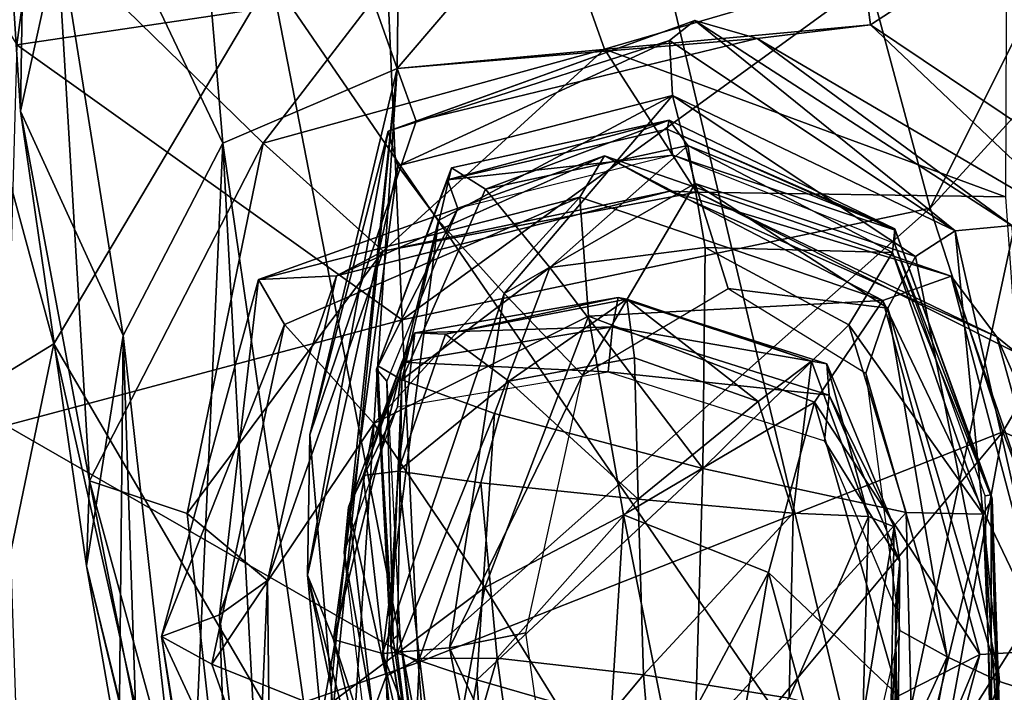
# Model space of a CAD drawing. Extents: x -76 to 76, y -20 to 79.
# Tile 51 of 175: x -1.022 to -0.441, y -15.293 to -14.896. Entities that reach past the tile are written whole.
import ezdxf

# ---------------------------------------------------------------- set-up
doc = ezdxf.new("R2010")
doc.units = 0

msp = doc.modelspace()

# ---------------------------------------------------------------- linework, layer by layer
for points in [[(-0.79211, -14.3159, 25.55974), (-0.93917, -14.53067, 25.7798), (-0.79936, -14.92507, 25.38694)], [(-0.79211, -14.3159, 25.55974), (-0.79936, -14.92507, 25.38694), (-0.55475, -14.63891, 25.35983)], [(-0.48506, -15.00759, 27.93395), (-0.2379, -14.51179, 28.01375), (-0.52112, -14.87322, 27.99753)], [(-0.2379, -14.51179, 28.01375), (-0.48506, -15.00759, 27.93395), (-0.146, -14.6367, 27.98381)], [(-0.93917, -14.53067, 25.7798), (-1.01794, -14.72547, 26.12262), (-0.90212, -14.96928, 25.70373)], [(-0.93917, -14.53067, 25.7798), (-0.90212, -14.96928, 25.70373), (-0.79936, -14.92507, 25.38694)], [(-0.87375, -14.87126, 24.94769), (-0.70152, -14.61407, 24.86921), (-0.51599, -15.39267, 24.76285)], [(-0.3779, -14.75012, 24.69859), (-0.51599, -15.39267, 24.76285), (-0.70152, -14.61407, 24.86921)], [(-0.55475, -14.63891, 25.35983), (-0.79936, -14.92507, 25.38694), (-0.52042, -14.89937, 25.38863)], [(-0.41582, -14.83108, 25.31878), (-0.55475, -14.63891, 25.35983), (-0.52042, -14.89937, 25.38863)], [(-0.48506, -15.00759, 27.93395), (-0.44221, -15.13948, 27.87506), (-0.146, -14.6367, 27.98381)], [(-0.17754, -15.25377, 27.8913), (-0.146, -14.6367, 27.98381), (-0.44221, -15.13948, 27.87506)], [(-1.02373, -14.91127, 27.82624), (-1.00263, -14.75486, 27.91399), (-1.16049, -14.68685, 27.81312)], [(-1.03699, -14.71341, 26.42068), (-1.02139, -14.95024, 26.38719), (-1.01794, -14.72547, 26.12262)], [(-1.02139, -14.95024, 26.38719), (-1.03699, -14.71341, 26.42068), (-0.99971, -14.85053, 26.63884)], [(-1.10051, -14.72408, 25.21193), (-1.00175, -15.08768, 25.04925), (-1.245, -15.23671, 25.46927)], [(-0.87375, -14.87126, 24.94769), (-1.00175, -15.08768, 25.04925), (-1.10051, -14.72408, 25.21193)], [(-1.02139, -14.95024, 26.38719), (-0.96087, -15.0826, 26.0655), (-1.01794, -14.72547, 26.12262)], [(-1.01794, -14.72547, 26.12262), (-0.96087, -15.0826, 26.0655), (-0.90212, -14.96928, 25.70373)], [(-0.3779, -14.75012, 24.69859), (-0.20205, -14.89355, 24.61876), (-0.51599, -15.39267, 24.76285)], [(-1.02373, -14.91127, 27.82624), (-0.80499, -14.87855, 27.95578), (-1.00263, -14.75486, 27.91399)], [(-0.87844, -14.96919, 26.66053), (-0.99971, -14.85053, 26.63884), (-0.72731, -14.77236, 26.82006)], [(-0.67708, -14.91374, 26.76125), (-0.87844, -14.96919, 26.66053), (-0.72731, -14.77236, 26.82006)], [(-0.67708, -14.91374, 26.76125), (-0.72731, -14.77236, 26.82006), (-0.44013, -14.84442, 26.90186)], [(-0.41582, -14.83108, 25.31878), (-0.52042, -14.89937, 25.38863), (-0.33352, -15.02495, 25.42521)], [(-0.44066, -15.00093, 26.80487), (-0.67708, -14.91374, 26.76125), (-0.44013, -14.84442, 26.90186)], [(-1.02139, -14.95024, 26.38719), (-0.99971, -14.85053, 26.63884), (-0.98077, -15.16842, 26.43498)], [(-0.98077, -15.16842, 26.43498), (-0.99971, -14.85053, 26.63884), (-0.87844, -14.96919, 26.66053)], [(-0.87375, -14.87126, 24.94769), (-0.7469, -15.52391, 24.8726), (-1.00175, -15.08768, 25.04925)], [(-0.7469, -15.52391, 24.8726), (-0.87375, -14.87126, 24.94769), (-0.51599, -15.39267, 24.76285)], [(-0.80499, -14.87855, 27.95578), (-1.02373, -14.91127, 27.82624), (-0.79638, -15.07342, 27.86526)], [(-0.80499, -14.87855, 27.95578), (-0.79638, -15.07342, 27.86526), (-0.52112, -14.87322, 27.99753)], [(-0.48506, -15.00759, 27.93395), (-0.52112, -14.87322, 27.99753), (-0.79638, -15.07342, 27.86526)], [(-0.20205, -14.89355, 24.61876), (-0.24095, -15.51538, 24.65757), (-0.51599, -15.39267, 24.76285)], [(-0.63891, -14.90856, 25.7457), (-0.62396, -14.89677, 25.68444), (-0.80462, -14.96211, 25.70012)], [(-0.78827, -14.95618, 25.55092), (-0.80462, -14.96211, 25.70012), (-0.62396, -14.89677, 25.68444)], [(-0.58713, -14.90744, 25.5377), (-0.52042, -14.89937, 25.38863), (-0.79936, -14.92507, 25.38694)], [(-0.58713, -14.90744, 25.5377), (-0.78827, -14.95618, 25.55092), (-0.62396, -14.89677, 25.68444)], [(-0.63891, -14.90856, 25.7457), (-0.4705, -15.02093, 25.74331), (-0.62396, -14.89677, 25.68444)], [(-0.58713, -14.90744, 25.5377), (-0.62396, -14.89677, 25.68444), (-0.43699, -15.01785, 25.69383)], [(-0.4705, -15.02093, 25.74331), (-0.43699, -15.01785, 25.69383), (-0.62396, -14.89677, 25.68444)], [(-0.58713, -14.90744, 25.5377), (-0.38982, -15.02337, 25.56568), (-0.52042, -14.89937, 25.38863)], [(-0.38982, -15.02337, 25.56568), (-0.33352, -15.02495, 25.42521), (-0.52042, -14.89937, 25.38863)], [(-0.78827, -14.95618, 25.55092), (-0.58713, -14.90744, 25.5377), (-0.79936, -14.92507, 25.38694)], [(-0.38982, -15.02337, 25.56568), (-0.58713, -14.90744, 25.5377), (-0.43699, -15.01785, 25.69383)], [(-1.02373, -14.91127, 27.82624), (-1.02999, -15.13577, 27.70538), (-0.79638, -15.07342, 27.86526)], [(-0.87844, -14.96919, 26.66053), (-0.67708, -14.91374, 26.76125), (-0.80775, -15.03294, 26.60553)], [(-0.67708, -14.91374, 26.76125), (-0.62292, -14.99814, 26.6776), (-0.80775, -15.03294, 26.60553)], [(-0.799, -14.98261, 25.76436), (-0.63891, -14.90856, 25.7457), (-0.80462, -14.96211, 25.70012)], [(-0.63891, -14.90856, 25.7457), (-0.799, -14.98261, 25.76436), (-0.6371, -14.94098, 25.74307)], [(-0.67708, -14.91374, 26.76125), (-0.44066, -15.00093, 26.80487), (-0.62292, -14.99814, 26.6776)], [(-0.63891, -14.90856, 25.7457), (-0.6371, -14.94098, 25.74307), (-0.4705, -15.02093, 25.74331)], [(-0.844, -15.37208, 25.47959), (-0.79936, -14.92507, 25.38694), (-0.90212, -14.96928, 25.70373)], [(-0.85088, -15.14122, 25.60093), (-0.78827, -14.95618, 25.55092), (-0.79936, -14.92507, 25.38694)], [(-0.83829, -15.29006, 25.53456), (-0.85088, -15.14122, 25.60093), (-0.79936, -14.92507, 25.38694)], [(-0.844, -15.37208, 25.47959), (-0.83313, -15.44249, 25.4951), (-0.79936, -14.92507, 25.38694)], [(-0.83313, -15.44249, 25.4951), (-0.83829, -15.29006, 25.53456), (-0.79936, -14.92507, 25.38694)], [(-0.799, -14.98261, 25.76436), (-0.77501, -15.01488, 25.75904), (-0.6371, -14.94098, 25.74307)], [(-0.6371, -14.94098, 25.74307), (-0.77501, -15.01488, 25.75904), (-0.73626, -15.05785, 25.7107)], [(-0.62363, -14.99304, 25.70391), (-0.6371, -14.94098, 25.74307), (-0.73626, -15.05785, 25.7107)], [(-0.6371, -14.94098, 25.74307), (-0.49374, -15.03603, 25.73699), (-0.4705, -15.02093, 25.74331)], [(-0.6371, -14.94098, 25.74307), (-0.62363, -14.99304, 25.70391), (-0.49374, -15.03603, 25.73699)], [(-0.98267, -15.21859, 26.27777), (-1.02139, -14.95024, 26.38719), (-0.98077, -15.16842, 26.43498)], [(-1.02139, -14.95024, 26.38719), (-0.98267, -15.21859, 26.27777), (-0.96087, -15.0826, 26.0655)], [(-0.78827, -14.95618, 25.55092), (-0.85088, -15.14122, 25.60093), (-0.80462, -14.96211, 25.70012)], [(-0.64028, -14.96096, 25.74739), (-0.76981, -14.99082, 25.7514), (-0.63894, -14.95571, 25.79648)], [(-0.76981, -14.99082, 25.7514), (-0.76729, -14.9837, 25.81027), (-0.63894, -14.95571, 25.79648)], [(-0.63894, -14.95571, 25.79648), (-0.76729, -14.9837, 25.81027), (-0.74729, -14.99636, 25.87472)], [(-0.62799, -14.97061, 25.86141), (-0.63894, -14.95571, 25.79648), (-0.74729, -14.99636, 25.87472)], [(-0.64028, -14.96096, 25.74739), (-0.63894, -14.95571, 25.79648), (-0.50598, -15.01983, 25.78301)], [(-0.63894, -14.95571, 25.79648), (-0.62799, -14.97061, 25.86141), (-0.50598, -15.01983, 25.78301)], [(-0.85088, -15.14122, 25.60093), (-0.85225, -15.22404, 25.7141), (-0.80462, -14.96211, 25.70012)], [(-0.799, -14.98261, 25.76436), (-0.80462, -14.96211, 25.70012), (-0.85225, -15.22404, 25.7141)], [(-0.64028, -14.96096, 25.74739), (-0.6368, -14.97631, 25.7062), (-0.76981, -14.99082, 25.7514)], [(-0.64028, -14.96096, 25.74739), (-0.50579, -15.02045, 25.74054), (-0.6368, -14.97631, 25.7062)], [(-0.50579, -15.02045, 25.74054), (-0.64028, -14.96096, 25.74739), (-0.50598, -15.01983, 25.78301)], [(-0.9233, -15.18764, 26.50369), (-0.98077, -15.16842, 26.43498), (-0.87844, -14.96919, 26.66053)], [(-0.90212, -14.96928, 25.70373), (-0.96087, -15.0826, 26.0655), (-0.92271, -15.42463, 25.90655)], [(-0.9233, -15.18764, 26.50369), (-0.87844, -14.96919, 26.66053), (-0.80775, -15.03294, 26.60553)], [(-0.88106, -15.36419, 25.67551), (-0.90212, -14.96928, 25.70373), (-0.92271, -15.42463, 25.90655)], [(-0.88106, -15.36419, 25.67551), (-0.844, -15.37208, 25.47959), (-0.90212, -14.96928, 25.70373)], [(-0.62799, -14.97061, 25.86141), (-0.74729, -14.99636, 25.87472), (-0.70942, -15.04251, 25.90249)], [(-0.61789, -15.03073, 25.91192), (-0.62799, -14.97061, 25.86141), (-0.70942, -15.04251, 25.90249)], [(-0.62799, -14.97061, 25.86141), (-0.50736, -15.03379, 25.84562), (-0.50598, -15.01983, 25.78301)], [(-0.62799, -14.97061, 25.86141), (-0.61789, -15.03073, 25.91192), (-0.50736, -15.03379, 25.84562)], [(-0.67726, -14.97674, 26.39267), (-0.88121, -15.04957, 26.34524), (-0.83527, -15.04744, 26.47429)], [(-0.67726, -14.97674, 26.39267), (-0.69177, -15.00098, 26.33826), (-0.88121, -15.04957, 26.34524)], [(-0.63864, -14.99761, 26.53047), (-0.67726, -14.97674, 26.39267), (-0.83527, -15.04744, 26.47429)], [(-0.6368, -14.97631, 25.7062), (-0.76359, -15.00783, 25.69533), (-0.76981, -14.99082, 25.7514)], [(-0.69177, -15.00098, 26.33826), (-0.67726, -14.97674, 26.39267), (-0.51306, -15.06208, 26.32064)], [(-0.67726, -14.97674, 26.39267), (-0.63864, -14.99761, 26.53047), (-0.47282, -15.0477, 26.37844)], [(-0.67726, -14.97674, 26.39267), (-0.47282, -15.0477, 26.37844), (-0.51306, -15.06208, 26.32064)], [(-0.50579, -15.02045, 25.74054), (-0.5062, -15.02836, 25.70812), (-0.6368, -14.97631, 25.7062)], [(-0.83703, -15.26208, 25.77641), (-0.799, -14.98261, 25.76436), (-0.85225, -15.22404, 25.7141)], [(-0.799, -14.98261, 25.76436), (-0.83703, -15.26208, 25.77641), (-0.77501, -15.01488, 25.75904)], [(-0.81078, -15.10056, 25.80639), (-0.76729, -14.9837, 25.81027), (-0.76981, -14.99082, 25.7514)], [(-0.81078, -15.10056, 25.80639), (-0.79674, -15.10891, 25.86412), (-0.76729, -14.9837, 25.81027)], [(-0.79674, -15.10891, 25.86412), (-0.74729, -14.99636, 25.87472), (-0.76729, -14.9837, 25.81027)], [(-0.8115, -15.10255, 25.74224), (-0.81078, -15.10056, 25.80639), (-0.76981, -14.99082, 25.7514)], [(-0.8115, -15.10255, 25.74224), (-0.76981, -14.99082, 25.7514), (-0.76359, -15.00783, 25.69533)], [(-0.62363, -14.99304, 25.70391), (-0.73626, -15.05785, 25.7107), (-0.69013, -15.10617, 25.64085)], [(-0.60434, -15.05493, 25.64648), (-0.62363, -14.99304, 25.70391), (-0.69013, -15.10617, 25.64085)], [(-0.62363, -14.99304, 25.70391), (-0.51009, -15.06662, 25.69767), (-0.49374, -15.03603, 25.73699)], [(-0.62363, -14.99304, 25.70391), (-0.60434, -15.05493, 25.64648), (-0.51009, -15.06662, 25.69767)], [(-0.63864, -14.99761, 26.53047), (-0.83527, -15.04744, 26.47429), (-0.80775, -15.03294, 26.60553)], [(-0.62292, -14.99814, 26.6776), (-0.63864, -14.99761, 26.53047), (-0.80775, -15.03294, 26.60553)], [(-0.74729, -14.99636, 25.87472), (-0.79674, -15.10891, 25.86412), (-0.70942, -15.04251, 25.90249)], [(-0.63864, -14.99761, 26.53047), (-0.62292, -14.99814, 26.6776), (-0.4458, -15.08356, 26.52832)], [(-0.63864, -14.99761, 26.53047), (-0.4458, -15.08356, 26.52832), (-0.47282, -15.0477, 26.37844)], [(-0.44066, -15.00093, 26.80487), (-0.4343, -15.09295, 26.69477), (-0.62292, -14.99814, 26.6776)], [(-0.62292, -14.99814, 26.6776), (-0.4343, -15.09295, 26.69477), (-0.4458, -15.08356, 26.52832)], [(-0.69177, -15.00098, 26.33826), (-0.86577, -15.07627, 26.29686), (-0.88121, -15.04957, 26.34524)], [(-0.86577, -15.07627, 26.29686), (-0.69177, -15.00098, 26.33826), (-0.81319, -15.13451, 26.3154)], [(-0.69177, -15.00098, 26.33826), (-0.68655, -15.07127, 26.35002), (-0.81319, -15.13451, 26.3154)], [(-0.69177, -15.00098, 26.33826), (-0.51306, -15.06208, 26.32064), (-0.68655, -15.07127, 26.35002)], [(-0.80555, -15.10971, 25.67487), (-0.8115, -15.10255, 25.74224), (-0.76359, -15.00783, 25.69533)], [(-0.78694, -15.27566, 27.79158), (-0.48506, -15.00759, 27.93395), (-0.79638, -15.07342, 27.86526)], [(-0.48506, -15.00759, 27.93395), (-0.78694, -15.27566, 27.79158), (-0.44221, -15.13948, 27.87506)], [(-0.83703, -15.26208, 25.77641), (-0.80815, -15.27041, 25.7753), (-0.77501, -15.01488, 25.75904)], [(-0.73626, -15.05785, 25.7107), (-0.77501, -15.01488, 25.75904), (-0.80815, -15.27041, 25.7753)], [(-0.4705, -15.02093, 25.74331), (-0.40747, -15.29892, 25.76624), (-0.43699, -15.01785, 25.69383)], [(-0.44862, -15.17933, 25.78784), (-0.50598, -15.01983, 25.78301), (-0.50736, -15.03379, 25.84562)], [(-0.50579, -15.02045, 25.74054), (-0.44922, -15.17674, 25.7412), (-0.5062, -15.02836, 25.70812)], [(-0.44922, -15.17674, 25.7412), (-0.50579, -15.02045, 25.74054), (-0.50598, -15.01983, 25.78301)], [(-0.44862, -15.17933, 25.78784), (-0.44922, -15.17674, 25.7412), (-0.50598, -15.01983, 25.78301)], [(-0.4705, -15.02093, 25.74331), (-0.49374, -15.03603, 25.73699), (-0.44423, -15.28687, 25.7463)], [(-0.40747, -15.29892, 25.76624), (-0.4705, -15.02093, 25.74331), (-0.44423, -15.28687, 25.7463)], [(-0.44922, -15.17674, 25.7412), (-0.45276, -15.17721, 25.7017), (-0.5062, -15.02836, 25.70812)], [(-0.87586, -15.22724, 26.47717), (-0.9233, -15.18764, 26.50369), (-0.80775, -15.03294, 26.60553)], [(-0.87586, -15.22724, 26.47717), (-0.80775, -15.03294, 26.60553), (-0.83527, -15.04744, 26.47429)], [(-0.61911, -15.16111, 25.91775), (-0.61789, -15.03073, 25.91192), (-0.70942, -15.04251, 25.90249)], [(-0.61789, -15.03073, 25.91192), (-0.61911, -15.16111, 25.91775), (-0.53304, -15.07634, 25.88917)], [(-0.61789, -15.03073, 25.91192), (-0.53304, -15.07634, 25.88917), (-0.50736, -15.03379, 25.84562)], [(-0.45393, -15.18803, 25.84878), (-0.50736, -15.03379, 25.84562), (-0.53304, -15.07634, 25.88917)], [(-0.45393, -15.18803, 25.84878), (-0.44862, -15.17933, 25.78784), (-0.50736, -15.03379, 25.84562)], [(-0.44423, -15.28687, 25.7463), (-0.49374, -15.03603, 25.73699), (-0.51009, -15.06662, 25.69767)], [(-0.79674, -15.10891, 25.86412), (-0.74198, -15.12872, 25.90478), (-0.70942, -15.04251, 25.90249)], [(-0.74198, -15.12872, 25.90478), (-0.61911, -15.16111, 25.91775), (-0.70942, -15.04251, 25.90249)], [(-0.93826, -15.2602, 26.25278), (-0.90407, -15.24758, 26.36707), (-0.88121, -15.04957, 26.34524)], [(-0.93826, -15.2602, 26.25278), (-0.88121, -15.04957, 26.34524), (-0.86577, -15.07627, 26.29686)], [(-0.90407, -15.24758, 26.36707), (-0.87586, -15.22724, 26.47717), (-0.83527, -15.04744, 26.47429)], [(-0.90407, -15.24758, 26.36707), (-0.83527, -15.04744, 26.47429), (-0.88121, -15.04957, 26.34524)], [(-0.51306, -15.06208, 26.32064), (-0.47282, -15.0477, 26.37844), (-0.41434, -15.26845, 26.28594)], [(-0.38832, -15.29112, 26.46107), (-0.41434, -15.26845, 26.28594), (-0.47282, -15.0477, 26.37844)], [(-0.4458, -15.08356, 26.52832), (-0.38832, -15.29112, 26.46107), (-0.47282, -15.0477, 26.37844)], [(-0.76853, -15.26694, 25.71355), (-0.73626, -15.05785, 25.7107), (-0.80815, -15.27041, 25.7753)], [(-0.73626, -15.05785, 25.7107), (-0.76853, -15.26694, 25.71355), (-0.69013, -15.10617, 25.64085)], [(-0.60434, -15.05493, 25.64648), (-0.523, -15.10493, 25.64187), (-0.51009, -15.06662, 25.69767)], [(-0.67242, -15.07758, 26.28355), (-0.66901, -15.0602, 26.15886), (-0.78891, -15.08112, 26.15526)], [(-0.77098, -15.08196, 26.07948), (-0.78891, -15.08112, 26.15526), (-0.66901, -15.0602, 26.15886)], [(-0.664, -15.06118, 26.07629), (-0.77098, -15.08196, 26.07948), (-0.66901, -15.0602, 26.15886)], [(-0.77098, -15.08196, 26.07948), (-0.664, -15.06118, 26.07629), (-0.73352, -15.1096, 26.05804)], [(-0.664, -15.06118, 26.07629), (-0.65942, -15.09581, 26.04054), (-0.73352, -15.1096, 26.05804)], [(-0.51306, -15.06208, 26.32064), (-0.55333, -15.12195, 26.33463), (-0.68655, -15.07127, 26.35002)], [(-0.66901, -15.0602, 26.15886), (-0.67242, -15.07758, 26.28355), (-0.54606, -15.09938, 26.15703)], [(-0.664, -15.06118, 26.07629), (-0.66901, -15.0602, 26.15886), (-0.55508, -15.09785, 26.07889)], [(-0.66901, -15.0602, 26.15886), (-0.54606, -15.09938, 26.15703), (-0.55508, -15.09785, 26.07889)], [(-0.664, -15.06118, 26.07629), (-0.55508, -15.09785, 26.07889), (-0.58658, -15.1216, 26.05646)], [(-0.65942, -15.09581, 26.04054), (-0.664, -15.06118, 26.07629), (-0.58658, -15.1216, 26.05646)], [(-0.51306, -15.06208, 26.32064), (-0.45593, -15.27088, 26.22682), (-0.55333, -15.12195, 26.33463)], [(-0.45593, -15.27088, 26.22682), (-0.51306, -15.06208, 26.32064), (-0.41434, -15.26845, 26.28594)], [(-0.47507, -15.27238, 25.69444), (-0.51009, -15.06662, 25.69767), (-0.523, -15.10493, 25.64187)], [(-0.47507, -15.27238, 25.69444), (-0.44423, -15.28687, 25.7463), (-0.51009, -15.06662, 25.69767)], [(-0.78694, -15.27566, 27.79158), (-0.79638, -15.07342, 27.86526), (-1.02999, -15.13577, 27.70538)], [(-0.90875, -15.27665, 26.21365), (-0.93826, -15.2602, 26.25278), (-0.86577, -15.07627, 26.29686)], [(-0.90875, -15.27665, 26.21365), (-0.86577, -15.07627, 26.29686), (-0.81319, -15.13451, 26.3154)], [(-0.74767, -15.23133, 26.38712), (-0.81319, -15.13451, 26.3154), (-0.68655, -15.07127, 26.35002)], [(-0.66594, -15.18858, 26.41073), (-0.74767, -15.23133, 26.38712), (-0.68655, -15.07127, 26.35002)], [(-0.66594, -15.18858, 26.41073), (-0.68655, -15.07127, 26.35002), (-0.55333, -15.12195, 26.33463)], [(-0.7988, -15.1627, 26.08876), (-0.81952, -15.16526, 26.14733), (-0.78891, -15.08112, 26.15526)], [(-0.79662, -15.09844, 26.27771), (-0.78891, -15.08112, 26.15526), (-0.81952, -15.16526, 26.14733)], [(-0.77098, -15.08196, 26.07948), (-0.7988, -15.1627, 26.08876), (-0.78891, -15.08112, 26.15526)], [(-0.7988, -15.1627, 26.08876), (-0.77098, -15.08196, 26.07948), (-0.73352, -15.1096, 26.05804)], [(-0.67242, -15.07758, 26.28355), (-0.79662, -15.09844, 26.27771), (-0.67503, -15.10414, 26.42931)], [(-0.79662, -15.09844, 26.27771), (-0.67242, -15.07758, 26.28355), (-0.78891, -15.08112, 26.15526)], [(-0.67242, -15.07758, 26.28355), (-0.67503, -15.10414, 26.42931), (-0.54479, -15.1179, 26.28024)], [(-0.67242, -15.07758, 26.28355), (-0.54479, -15.1179, 26.28024), (-0.54606, -15.09938, 26.15703)], [(-0.61911, -15.16111, 25.91775), (-0.49935, -15.18718, 25.90007), (-0.53304, -15.07634, 25.88917)], [(-0.49935, -15.18718, 25.90007), (-0.45393, -15.18803, 25.84878), (-0.53304, -15.07634, 25.88917)], [(-1.00175, -15.08768, 25.04925), (-1.08137, -15.47121, 25.3568), (-1.245, -15.23671, 25.46927)], [(-1.00175, -15.08768, 25.04925), (-0.88899, -15.58841, 24.98582), (-1.08137, -15.47121, 25.3568)], [(-0.7469, -15.52391, 24.8726), (-0.88899, -15.58841, 24.98582), (-1.00175, -15.08768, 25.04925)], [(-0.98267, -15.21859, 26.27777), (-0.9631, -15.29818, 26.10456), (-0.96087, -15.0826, 26.0655)], [(-0.95154, -15.36553, 26.01579), (-0.96087, -15.0826, 26.0655), (-0.9631, -15.29818, 26.10456)], [(-0.92271, -15.42463, 25.90655), (-0.96087, -15.0826, 26.0655), (-0.95154, -15.36553, 26.01579)], [(-0.38832, -15.29112, 26.46107), (-0.4458, -15.08356, 26.52832), (-0.35478, -15.28826, 26.65955)], [(-0.4458, -15.08356, 26.52832), (-0.4343, -15.09295, 26.69477), (-0.35478, -15.28826, 26.65955)], [(-0.82815, -15.18396, 26.26407), (-0.79662, -15.09844, 26.27771), (-0.81952, -15.16526, 26.14733)], [(-0.79662, -15.09844, 26.27771), (-0.82815, -15.18396, 26.26407), (-0.79922, -15.12486, 26.42351)], [(-0.79662, -15.09844, 26.27771), (-0.79922, -15.12486, 26.42351), (-0.67503, -15.10414, 26.42931)], [(-0.65942, -15.09581, 26.04054), (-0.65732, -15.17935, 26.05632), (-0.73352, -15.1096, 26.05804)], [(-0.65732, -15.17935, 26.05632), (-0.65942, -15.09581, 26.04054), (-0.58658, -15.1216, 26.05646)], [(-0.56601, -15.18744, 26.06252), (-0.58658, -15.1216, 26.05646), (-0.55508, -15.09785, 26.07889)], [(-0.52149, -15.18945, 26.08702), (-0.56601, -15.18744, 26.06252), (-0.55508, -15.09785, 26.07889)], [(-0.52149, -15.18945, 26.08702), (-0.55508, -15.09785, 26.07889), (-0.54606, -15.09938, 26.15703)], [(-0.50629, -15.19556, 26.14871), (-0.52149, -15.18945, 26.08702), (-0.54606, -15.09938, 26.15703)], [(-0.50629, -15.19556, 26.14871), (-0.54606, -15.09938, 26.15703), (-0.54479, -15.1179, 26.28024)], [(-0.81078, -15.10056, 25.80639), (-0.8115, -15.10255, 25.74224), (-0.80318, -15.2656, 25.79649)], [(-0.8115, -15.10255, 25.74224), (-0.80555, -15.10971, 25.67487), (-0.8018, -15.26185, 25.7284)], [(-0.8115, -15.10255, 25.74224), (-0.8018, -15.26185, 25.7284), (-0.80318, -15.2656, 25.79649)], [(-0.79674, -15.10891, 25.86412), (-0.81078, -15.10056, 25.80639), (-0.80318, -15.2656, 25.79649)], [(-0.67503, -15.10414, 26.42931), (-0.54739, -15.14491, 26.426), (-0.54479, -15.1179, 26.28024)], [(-0.50297, -15.25667, 25.62661), (-0.47507, -15.27238, 25.69444), (-0.523, -15.10493, 25.64187)], [(-0.80555, -15.10971, 25.67487), (-0.79786, -15.25849, 25.65346), (-0.8018, -15.26185, 25.7284)], [(-0.79944, -15.27017, 25.8509), (-0.79674, -15.10891, 25.86412), (-0.80318, -15.2656, 25.79649)], [(-0.79674, -15.10891, 25.86412), (-0.79944, -15.27017, 25.8509), (-0.74198, -15.12872, 25.90478)], [(-0.75004, -15.16962, 26.06591), (-0.7988, -15.1627, 26.08876), (-0.73352, -15.1096, 26.05804)], [(-0.76853, -15.26694, 25.71355), (-0.72353, -15.25815, 25.62539), (-0.69013, -15.10617, 25.64085)], [(-0.65732, -15.17935, 26.05632), (-0.75004, -15.16962, 26.06591), (-0.73352, -15.1096, 26.05804)], [(-0.58049, -15.22255, 26.40006), (-0.66594, -15.18858, 26.41073), (-0.55333, -15.12195, 26.33463)], [(-0.56601, -15.18744, 26.06252), (-0.65732, -15.17935, 26.05632), (-0.58658, -15.1216, 26.05646)], [(-0.58049, -15.22255, 26.40006), (-0.55333, -15.12195, 26.33463), (-0.50379, -15.29533, 26.25603)], [(-0.45593, -15.27088, 26.22682), (-0.50379, -15.29533, 26.25603), (-0.55333, -15.12195, 26.33463)], [(-0.50295, -15.21598, 26.26647), (-0.54479, -15.1179, 26.28024), (-0.54739, -15.14491, 26.426)], [(-0.50295, -15.21598, 26.26647), (-0.50629, -15.19556, 26.14871), (-0.54479, -15.1179, 26.28024)], [(-0.82815, -15.18396, 26.26407), (-0.83074, -15.21072, 26.40992), (-0.79922, -15.12486, 26.42351)], [(-0.79944, -15.27017, 25.8509), (-0.75241, -15.28586, 25.89008), (-0.74198, -15.12872, 25.90478)], [(-0.61911, -15.16111, 25.91775), (-0.74198, -15.12872, 25.90478), (-0.75241, -15.28586, 25.89008)], [(-1.02254, -15.35756, 27.63238), (-0.78694, -15.27566, 27.79158), (-1.02999, -15.13577, 27.70538)], [(-0.84298, -15.30292, 26.24394), (-0.90875, -15.27665, 26.21365), (-0.81319, -15.13451, 26.3154)], [(-0.84298, -15.30292, 26.24394), (-0.81319, -15.13451, 26.3154), (-0.74767, -15.23133, 26.38712)], [(-0.78694, -15.27566, 27.79158), (-0.76651, -15.52895, 27.71918), (-0.44221, -15.13948, 27.87506)], [(-0.44221, -15.13948, 27.87506), (-0.76651, -15.52895, 27.71918), (-0.51639, -15.54097, 27.71176)], [(-0.35594, -15.36681, 27.80334), (-0.44221, -15.13948, 27.87506), (-0.51639, -15.54097, 27.71176)], [(-0.35594, -15.36681, 27.80334), (-0.17754, -15.25377, 27.8913), (-0.44221, -15.13948, 27.87506)], [(-0.85088, -15.14122, 25.60093), (-0.83829, -15.29006, 25.53456), (-0.85225, -15.22404, 25.7141)], [(-0.50553, -15.24355, 26.41225), (-0.50295, -15.21598, 26.26647), (-0.54739, -15.14491, 26.426)], [(-0.81952, -15.16526, 26.14733), (-0.7988, -15.1627, 26.08876), (-0.80583, -15.28376, 26.12881)], [(-0.7988, -15.1627, 26.08876), (-0.78626, -15.27327, 26.0813), (-0.80583, -15.28376, 26.12881)], [(-0.7988, -15.1627, 26.08876), (-0.75004, -15.16962, 26.06591), (-0.78626, -15.27327, 26.0813)], [(-0.6239, -15.323, 25.91251), (-0.61911, -15.16111, 25.91775), (-0.75241, -15.28586, 25.89008)], [(-0.61911, -15.16111, 25.91775), (-0.6239, -15.323, 25.91251), (-0.49935, -15.18718, 25.90007)], [(-0.98267, -15.21859, 26.27777), (-0.98077, -15.16842, 26.43498), (-0.91545, -15.49817, 26.30598)], [(-0.9233, -15.18764, 26.50369), (-0.88785, -15.50883, 26.36816), (-0.98077, -15.16842, 26.43498)], [(-0.88785, -15.50883, 26.36816), (-0.91545, -15.49817, 26.30598), (-0.98077, -15.16842, 26.43498)], [(-0.82815, -15.18396, 26.26407), (-0.81952, -15.16526, 26.14733), (-0.80583, -15.28376, 26.12881)], [(-0.75004, -15.16962, 26.06591), (-0.74054, -15.27316, 26.07003), (-0.78626, -15.27327, 26.0813)], [(-0.75004, -15.16962, 26.06591), (-0.65732, -15.17935, 26.05632), (-0.74054, -15.27316, 26.07003)], [(-0.65732, -15.17935, 26.05632), (-0.6541, -15.283, 26.06384), (-0.74054, -15.27316, 26.07003)], [(-0.65732, -15.17935, 26.05632), (-0.56601, -15.18744, 26.06252), (-0.6541, -15.283, 26.06384)], [(-0.44862, -15.17933, 25.78784), (-0.45393, -15.18803, 25.84878), (-0.44227, -15.36395, 25.79866)], [(-0.45276, -15.17721, 25.7017), (-0.44922, -15.17674, 25.7412), (-0.44903, -15.356, 25.68779)], [(-0.44922, -15.17674, 25.7412), (-0.44862, -15.17933, 25.78784), (-0.44405, -15.36006, 25.74181)], [(-0.44922, -15.17674, 25.7412), (-0.44405, -15.36006, 25.74181), (-0.44903, -15.356, 25.68779)], [(-0.44862, -15.17933, 25.78784), (-0.44227, -15.36395, 25.79866), (-0.44405, -15.36006, 25.74181)], [(-0.82815, -15.18396, 26.26407), (-0.81378, -15.30507, 26.24369), (-0.83074, -15.21072, 26.40992)], [(-0.81378, -15.30507, 26.24369), (-0.82815, -15.18396, 26.26407), (-0.80583, -15.28376, 26.12881)], [(-0.9233, -15.18764, 26.50369), (-0.87586, -15.22724, 26.47717), (-0.88785, -15.50883, 26.36816)], [(-0.74767, -15.23133, 26.38712), (-0.66594, -15.18858, 26.41073), (-0.6757, -15.34743, 26.48544)], [(-0.66594, -15.18858, 26.41073), (-0.63763, -15.32939, 26.4959), (-0.6757, -15.34743, 26.48544)], [(-0.66594, -15.18858, 26.41073), (-0.58049, -15.22255, 26.40006), (-0.63763, -15.32939, 26.4959)], [(-0.56601, -15.18744, 26.06252), (-0.56838, -15.29673, 26.06559), (-0.6541, -15.283, 26.06384)], [(-0.6239, -15.323, 25.91251), (-0.49502, -15.35805, 25.90671), (-0.49935, -15.18718, 25.90007)], [(-0.56601, -15.18744, 26.06252), (-0.52149, -15.18945, 26.08702), (-0.56838, -15.29673, 26.06559)], [(-0.52149, -15.18945, 26.08702), (-0.52479, -15.30827, 26.07814), (-0.56838, -15.29673, 26.06559)], [(-0.52149, -15.18945, 26.08702), (-0.50629, -15.19556, 26.14871), (-0.52479, -15.30827, 26.07814)], [(-0.45393, -15.18803, 25.84878), (-0.49935, -15.18718, 25.90007), (-0.49502, -15.35805, 25.90671)], [(-0.44687, -15.36749, 25.86119), (-0.45393, -15.18803, 25.84878), (-0.49502, -15.35805, 25.90671)], [(-0.45393, -15.18803, 25.84878), (-0.44687, -15.36749, 25.86119), (-0.44227, -15.36395, 25.79866)], [(-0.50629, -15.19556, 26.14871), (-0.50844, -15.32298, 26.12873), (-0.52479, -15.30827, 26.07814)], [(-0.50629, -15.19556, 26.14871), (-0.50295, -15.21598, 26.26647), (-0.50844, -15.32298, 26.12873)], [(-0.81378, -15.30507, 26.24369), (-0.81593, -15.33178, 26.39226), (-0.83074, -15.21072, 26.40992)], [(-0.93081, -15.51655, 26.18388), (-0.98267, -15.21859, 26.27777), (-0.91545, -15.49817, 26.30598)], [(-0.98267, -15.21859, 26.27777), (-0.93081, -15.51655, 26.18388), (-0.9631, -15.29818, 26.10456)], [(-0.50295, -15.21598, 26.26647), (-0.50442, -15.34622, 26.2446), (-0.50844, -15.32298, 26.12873)], [(-0.50295, -15.21598, 26.26647), (-0.50553, -15.24355, 26.41225), (-0.50442, -15.34622, 26.2446)], [(-0.83703, -15.26208, 25.77641), (-0.85225, -15.22404, 25.7141), (-0.76767, -15.55047, 25.78108)], [(-0.83829, -15.29006, 25.53456), (-0.81448, -15.62293, 25.72068), (-0.85225, -15.22404, 25.7141)], [(-0.85225, -15.22404, 25.7141), (-0.81448, -15.62293, 25.72068), (-0.76767, -15.55047, 25.78108)], [(-0.58049, -15.22255, 26.40006), (-0.60108, -15.34351, 26.49122), (-0.63763, -15.32939, 26.4959)], [(-0.58049, -15.22255, 26.40006), (-0.54862, -15.33905, 26.34646), (-0.60108, -15.34351, 26.49122)], [(-0.54862, -15.33905, 26.34646), (-0.58049, -15.22255, 26.40006), (-0.50379, -15.29533, 26.25603)], [(-0.87586, -15.22724, 26.47717), (-0.90407, -15.24758, 26.36707), (-0.87258, -15.52699, 26.3609)], [(-0.87586, -15.22724, 26.47717), (-0.87258, -15.52699, 26.3609), (-0.88785, -15.50883, 26.36816)], [(-0.76838, -15.345, 26.33791), (-0.84298, -15.30292, 26.24394), (-0.74767, -15.23133, 26.38712)], [(-0.76838, -15.345, 26.33791), (-0.74767, -15.23133, 26.38712), (-0.6757, -15.34743, 26.48544)], [(-0.50553, -15.24355, 26.41225), (-0.50656, -15.37372, 26.39312), (-0.50442, -15.34622, 26.2446)], [(-0.90407, -15.24758, 26.36707), (-0.93826, -15.2602, 26.25278), (-0.89418, -15.53553, 26.26793)], [(-0.90407, -15.24758, 26.36707), (-0.89418, -15.53553, 26.26793), (-0.87258, -15.52699, 26.3609)], [(-0.90875, -15.27665, 26.21365), (-0.83852, -15.47559, 26.13374), (-0.93826, -15.2602, 26.25278)], [(-0.93826, -15.2602, 26.25278), (-0.89494, -15.54771, 26.13206), (-0.89418, -15.53553, 26.26793)], [(-0.83852, -15.47559, 26.13374), (-0.89494, -15.54771, 26.13206), (-0.93826, -15.2602, 26.25278)], [(-0.8018, -15.26185, 25.7284), (-0.77714, -15.43439, 25.71838), (-0.80318, -15.2656, 25.79649)], [(-0.77714, -15.43439, 25.71838), (-0.8018, -15.26185, 25.7284), (-0.79786, -15.25849, 25.65346)], [(-0.77567, -15.43073, 25.63969), (-0.77714, -15.43439, 25.71838), (-0.79786, -15.25849, 25.65346)], [(-0.72353, -15.25815, 25.62539), (-0.76853, -15.26694, 25.71355), (-0.70178, -15.40976, 25.61022)], [(-0.47507, -15.27238, 25.69444), (-0.50297, -15.25667, 25.62661), (-0.53807, -15.40878, 25.61105)], [(-0.83703, -15.26208, 25.77641), (-0.76767, -15.55047, 25.78108), (-0.75031, -15.52993, 25.78277)], [(-0.80815, -15.27041, 25.7753), (-0.83703, -15.26208, 25.77641), (-0.75031, -15.52993, 25.78277)], [(-0.76853, -15.26694, 25.71355), (-0.80815, -15.27041, 25.7753), (-0.72743, -15.4773, 25.71089)], [(-0.77714, -15.43439, 25.71838), (-0.77821, -15.43814, 25.79221), (-0.80318, -15.2656, 25.79649)], [(-0.79944, -15.27017, 25.8509), (-0.80318, -15.2656, 25.79649), (-0.77821, -15.43814, 25.79221)], [(-0.76853, -15.26694, 25.71355), (-0.72743, -15.4773, 25.71089), (-0.70178, -15.40976, 25.61022)], [(-0.80815, -15.27041, 25.7753), (-0.75031, -15.52993, 25.78277), (-0.72743, -15.4773, 25.71089)], [(-0.79281, -15.40777, 26.09346), (-0.80583, -15.28376, 26.12881), (-0.78626, -15.27327, 26.0813)], [(-0.77848, -15.44203, 25.85635), (-0.79944, -15.27017, 25.8509), (-0.77821, -15.43814, 25.79221)], [(-0.79944, -15.27017, 25.8509), (-0.77848, -15.44203, 25.85635), (-0.75241, -15.28586, 25.89008)], [(-0.77221, -15.38351, 26.0343), (-0.79281, -15.40777, 26.09346), (-0.78626, -15.27327, 26.0813)], [(-0.77221, -15.38351, 26.0343), (-0.78626, -15.27327, 26.0813), (-0.74054, -15.27316, 26.07003)], [(-0.72712, -15.37018, 26.01321), (-0.77221, -15.38351, 26.0343), (-0.74054, -15.27316, 26.07003)], [(-0.72712, -15.37018, 26.01321), (-0.74054, -15.27316, 26.07003), (-0.6541, -15.283, 26.06384)], [(-0.45593, -15.27088, 26.22682), (-0.51201, -15.48113, 26.1297), (-0.53905, -15.4706, 26.17441)], [(-0.50379, -15.29533, 26.25603), (-0.45593, -15.27088, 26.22682), (-0.53905, -15.4706, 26.17441)], [(-0.51342, -15.47687, 25.69649), (-0.47507, -15.27238, 25.69444), (-0.53807, -15.40878, 25.61105)], [(-0.47507, -15.27238, 25.69444), (-0.51342, -15.47687, 25.69649), (-0.44423, -15.28687, 25.7463)], [(-0.45593, -15.27088, 26.22682), (-0.41434, -15.26845, 26.28594), (-0.51201, -15.48113, 26.1297)], [(-0.41434, -15.26845, 26.28594), (-0.45977, -15.56684, 26.13273), (-0.51201, -15.48113, 26.1297)], [(-0.39583, -15.57439, 26.38533), (-0.45977, -15.56684, 26.13273), (-0.41434, -15.26845, 26.28594)], [(-0.78694, -15.27566, 27.79158), (-1.02254, -15.35756, 27.63238), (-0.76651, -15.52895, 27.71918)], [(-0.90875, -15.27665, 26.21365), (-0.84298, -15.30292, 26.24394), (-0.83852, -15.47559, 26.13374)], [(-0.80025, -15.43275, 26.21761), (-0.81378, -15.30507, 26.24369), (-0.80583, -15.28376, 26.12881)], [(-0.79281, -15.40777, 26.09346), (-0.80025, -15.43275, 26.21761), (-0.80583, -15.28376, 26.12881)], [(-0.64617, -15.37796, 26.00331), (-0.72712, -15.37018, 26.01321), (-0.6541, -15.283, 26.06384)], [(-0.64617, -15.37796, 26.00331), (-0.6541, -15.283, 26.06384), (-0.56838, -15.29673, 26.06559)], [(-0.83829, -15.29006, 25.53456), (-0.83313, -15.44249, 25.4951), (-0.81448, -15.62293, 25.72068)], [(-0.77848, -15.44203, 25.85635), (-0.73993, -15.45292, 25.90436), (-0.75241, -15.28586, 25.89008)], [(-0.6239, -15.323, 25.91251), (-0.75241, -15.28586, 25.89008), (-0.73993, -15.45292, 25.90436)], [(-0.51342, -15.47687, 25.69649), (-0.4857, -15.53373, 25.76388), (-0.44423, -15.28687, 25.7463)], [(-0.40747, -15.29892, 25.76624), (-0.44423, -15.28687, 25.7463), (-0.4857, -15.53373, 25.76388)]]:
    msp.add_3dface(points)

doc.saveas('drawing.dxf')
